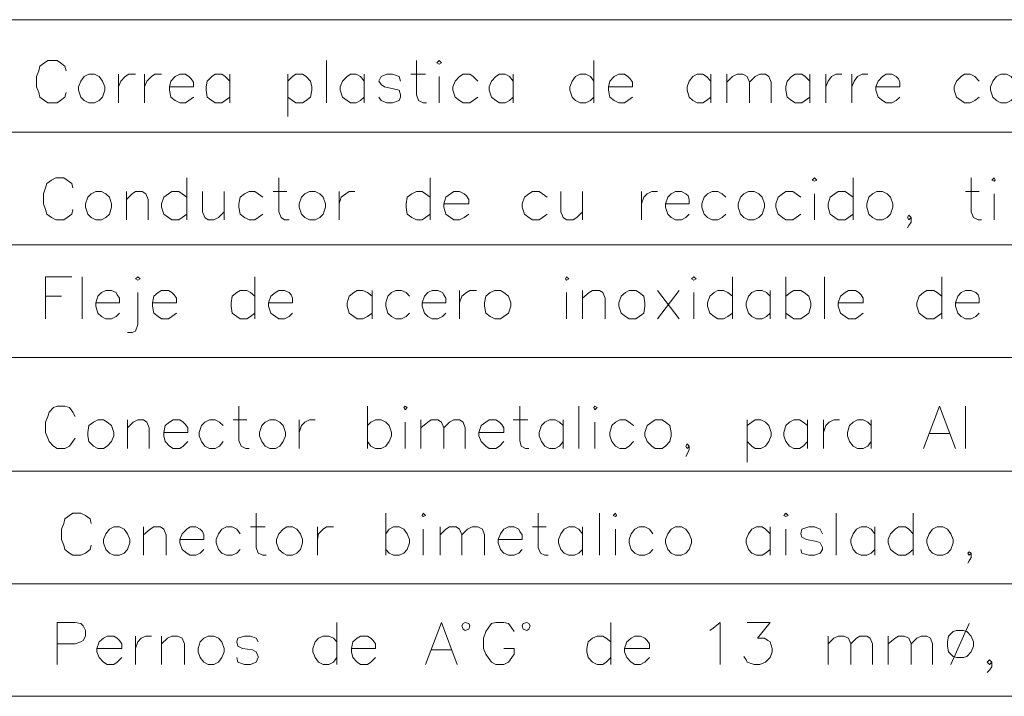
# Model space of a CAD drawing. Header units: millimetres. Extents: x 7 to 3083, y -677 to 294.
# Tile 166 of 256: x 1328 to 1364, y 72 to 97. Entities that reach past the tile are written whole.
import ezdxf

# ---------------------------------------------------------------- set-up
doc = ezdxf.new("R2010")
doc.units = ezdxf.units.MM
doc.layers.add('DGE_CONTORNOS', color=7, linetype='Continuous', lineweight=0)
doc.layers.add('DGE_DATOS', color=7, linetype='Continuous', lineweight=0)

# ---------------------------------------------------------------- blocks, each defined once
blk = doc.blocks.new('DGE_BT_005')
at = {"layer": 'DGE_CONTORNOS', "lineweight": 5}
for points in [[(23.5797, 97.141), (201.9723, 97.141)], [(23.5797, 92.95), (201.9723, 92.95)], [(23.5797, 88.759), (201.9723, 88.759)], [(23.5797, 84.568), (201.9723, 84.568)], [(23.5797, 80.3347), (201.9723, 80.3347)], [(23.5797, 76.1437), (201.9723, 76.1437)], [(23.5797, 71.9527), (201.9723, 71.9527)]]:
    blk.add_lwpolyline(points, dxfattribs=at)
at = {"layer": 'DGE_CONTORNOS', "lineweight": 13}
for points in [[(49.2337, 95.236), (49.1913, 95.4054), (49.022, 95.5324), (48.895, 95.617), (48.5563, 95.617), (48.4293, 95.5324), (48.26, 95.4054), (48.2177, 95.236), (48.133, 95.0243), (48.133, 94.6434), (48.2177, 94.4317), (48.26, 94.2624), (48.4293, 94.1354), (48.5563, 94.0507), (48.895, 94.0507), (49.022, 94.1354), (49.1913, 94.2624), (49.2337, 94.4317)], [(58.928, 95.617), (58.928, 94.0507)], [(62.2723, 95.617), (62.2723, 94.347), (62.357, 94.1354), (62.5263, 94.0507), (62.6533, 94.0507)], [(63.0343, 95.5324), (63.119, 95.617), (63.2037, 95.5324), (63.119, 95.49), (63.0343, 95.5324)], [(68.8763, 95.617), (68.8763, 94.0507)], [(50.0803, 95.109), (49.911, 95.0243), (49.784, 94.855), (49.6993, 94.6434), (49.6993, 94.5164), (49.784, 94.2624), (49.911, 94.1354), (50.0803, 94.0507), (50.292, 94.0507), (50.4613, 94.1354), (50.5883, 94.2624), (50.673, 94.5164), (50.673, 94.6434), (50.5883, 94.855), (50.4613, 95.0243), (50.292, 95.109), (50.0803, 95.109)], [(51.181, 95.109), (51.181, 94.0507)], [(51.181, 94.6434), (51.2657, 94.855), (51.435, 95.0243), (51.562, 95.109), (51.816, 95.109)], [(52.1547, 95.109), (52.1547, 94.0507)], [(52.1547, 94.6434), (52.2393, 94.855), (52.4087, 95.0243), (52.5357, 95.109), (52.7897, 95.109)], [(53.086, 94.6434), (53.975, 94.6434), (53.975, 94.8127), (53.8903, 94.9397), (53.8057, 95.0243), (53.6787, 95.109), (53.467, 95.109), (53.2977, 95.0243), (53.1283, 94.855), (53.086, 94.6434), (53.086, 94.5164), (53.1283, 94.2624), (53.2977, 94.1354), (53.467, 94.0507), (53.6787, 94.0507), (53.8057, 94.1354), (53.975, 94.2624)], [(55.3297, 94.855), (55.1603, 95.0243), (55.0333, 95.109), (54.7793, 95.109), (54.6523, 95.0243), (54.483, 94.855), (54.4407, 94.6434), (54.4407, 94.5164), (54.483, 94.2624), (54.6523, 94.1354), (54.7793, 94.0507), (55.0333, 94.0507), (55.1603, 94.1354), (55.3297, 94.2624)], [(55.3297, 95.109), (55.3297, 94.0507)], [(57.4887, 95.109), (57.4887, 93.5427)], [(57.4887, 94.855), (57.658, 95.0243), (57.785, 95.109), (58.039, 95.109), (58.166, 95.0243), (58.3353, 94.855), (58.3777, 94.6434), (58.3777, 94.5164), (58.3353, 94.2624), (58.166, 94.1354), (58.039, 94.0507), (57.785, 94.0507), (57.658, 94.1354), (57.4887, 94.2624)], [(60.325, 94.855), (60.198, 95.0243), (60.0287, 95.109), (59.817, 95.109), (59.69, 95.0243), (59.5207, 94.855), (59.436, 94.6434), (59.436, 94.5164), (59.5207, 94.2624), (59.69, 94.1354), (59.817, 94.0507), (60.0287, 94.0507), (60.198, 94.1354), (60.325, 94.2624)], [(60.325, 95.109), (60.325, 94.0507)], [(61.6797, 94.855), (61.6373, 95.0243), (61.3833, 95.109), (61.1717, 95.109), (60.96, 95.0243), (60.8753, 94.855), (60.96, 94.728), (61.087, 94.6434), (61.468, 94.5587), (61.6373, 94.5164), (61.6797, 94.347), (61.6797, 94.2624), (61.6373, 94.1354), (61.3833, 94.0507), (61.1717, 94.0507), (60.96, 94.1354), (60.8753, 94.2624)], [(62.0607, 95.109), (62.611, 95.109)], [(63.119, 95.0243), (63.119, 94.0507)], [(64.5583, 94.855), (64.389, 95.0243), (64.262, 95.109), (64.008, 95.109), (63.881, 95.0243), (63.7117, 94.855), (63.627, 94.6434), (63.627, 94.5164), (63.7117, 94.2624), (63.881, 94.1354), (64.008, 94.0507), (64.262, 94.0507), (64.389, 94.1354), (64.5583, 94.2624)], [(65.8707, 94.855), (65.7437, 95.0243), (65.5743, 95.109), (65.3627, 95.109), (65.2357, 95.0243), (65.0663, 94.855), (64.9817, 94.6434), (64.9817, 94.5164), (65.0663, 94.2624), (65.2357, 94.1354), (65.3627, 94.0507), (65.5743, 94.0507), (65.7437, 94.1354), (65.8707, 94.2624)], [(65.8707, 95.109), (65.8707, 94.0507)], [(68.8763, 94.855), (68.7493, 95.0243), (68.58, 95.109), (68.3683, 95.109), (68.199, 95.0243), (68.072, 94.855), (67.9873, 94.6434), (67.9873, 94.5164), (68.072, 94.2624), (68.199, 94.1354), (68.3683, 94.0507), (68.58, 94.0507), (68.7493, 94.1354), (68.8763, 94.2624)], [(69.4267, 94.6434), (70.3157, 94.6434), (70.3157, 94.8127), (70.231, 94.9397), (70.1463, 95.0243), (70.0193, 95.109), (69.8077, 95.109), (69.6383, 95.0243), (69.469, 94.855), (69.4267, 94.6434), (69.4267, 94.5164), (69.469, 94.2624), (69.6383, 94.1354), (69.8077, 94.0507), (70.0193, 94.0507), (70.1463, 94.1354), (70.3157, 94.2624)], [(73.2367, 94.855), (73.0673, 95.0243), (72.9403, 95.109), (72.7287, 95.109), (72.5593, 95.0243), (72.4323, 94.855), (72.3477, 94.6434), (72.3477, 94.5164), (72.4323, 94.2624), (72.5593, 94.1354), (72.7287, 94.0507), (72.9403, 94.0507), (73.0673, 94.1354), (73.2367, 94.2624)], [(73.2367, 95.109), (73.2367, 94.0507)], [(73.8293, 95.109), (73.8293, 94.0507)], [(73.8293, 94.8127), (74.041, 95.0243), (74.2103, 95.109), (74.422, 95.109), (74.5913, 95.0243), (74.676, 94.8127), (74.676, 94.0507)], [(74.676, 94.8127), (74.8877, 95.0243), (75.057, 95.109), (75.2687, 95.109), (75.3957, 95.0243), (75.4803, 94.8127), (75.4803, 94.0507)], [(76.9197, 94.855), (76.7503, 95.0243), (76.6233, 95.109), (76.3693, 95.109), (76.2423, 95.0243), (76.073, 94.855), (76.0307, 94.6434), (76.0307, 94.5164), (76.073, 94.2624), (76.2423, 94.1354), (76.3693, 94.0507), (76.6233, 94.0507), (76.7503, 94.1354), (76.9197, 94.2624)], [(76.9197, 95.109), (76.9197, 94.0507)], [(77.5123, 95.109), (77.5123, 94.0507)], [(77.5123, 94.6434), (77.597, 94.855), (77.724, 95.0243), (77.8933, 95.109), (78.105, 95.109)], [(78.486, 95.109), (78.486, 94.0507)], [(78.486, 94.6434), (78.5707, 94.855), (78.6977, 95.0243), (78.867, 95.109), (79.0787, 95.109)], [(79.375, 94.6434), (80.264, 94.6434), (80.264, 94.8127), (80.2217, 94.9397), (80.137, 95.0243), (79.9677, 95.109), (79.756, 95.109), (79.629, 95.0243), (79.4597, 94.855), (79.375, 94.6434), (79.375, 94.5164), (79.4597, 94.2624), (79.629, 94.1354), (79.756, 94.0507), (79.9677, 94.0507), (80.137, 94.1354), (80.264, 94.2624)], [(83.2273, 94.855), (83.058, 95.0243), (82.8887, 95.109), (82.677, 95.109), (82.55, 95.0243), (82.3807, 94.855), (82.296, 94.6434), (82.296, 94.5164), (82.3807, 94.2624), (82.55, 94.1354), (82.677, 94.0507), (82.8887, 94.0507), (83.058, 94.1354), (83.2273, 94.2624)], [(84.0317, 95.109), (83.8623, 95.0243), (83.7353, 94.855), (83.6507, 94.6434), (83.6507, 94.5164), (83.7353, 94.2624), (83.8623, 94.1354), (84.0317, 94.0507), (84.2433, 94.0507), (84.4127, 94.1354), (84.5397, 94.2624), (84.6243, 94.5164), (84.6243, 94.6434), (84.5397, 94.855), (84.4127, 95.0243), (84.2433, 95.109), (84.0317, 95.109)], [(49.4877, 90.8757), (49.4453, 91.045), (49.276, 91.172), (49.149, 91.2567), (48.8527, 91.2567), (48.6833, 91.172), (48.514, 91.045), (48.4717, 90.8757), (48.387, 90.664), (48.387, 90.283), (48.4717, 90.0714), (48.514, 89.902), (48.6833, 89.775), (48.8527, 89.6903), (49.149, 89.6903), (49.276, 89.775), (49.4453, 89.902), (49.4877, 90.0714)], [(53.721, 91.2567), (53.721, 89.6903)], [(57.15, 91.2567), (57.15, 89.9867), (57.2347, 89.775), (57.3617, 89.6903), (57.531, 89.6903)], [(62.7803, 91.2567), (62.7803, 89.6903)], [(77.0043, 91.172), (77.089, 91.2567), (77.1737, 91.172), (77.089, 91.1297), (77.0043, 91.172)], [(78.5283, 91.2567), (78.5283, 89.6903)], [(82.931, 91.2567), (82.931, 89.9867), (83.0157, 89.775), (83.185, 89.6903), (83.312, 89.6903)], [(83.693, 91.172), (83.7777, 91.2567), (83.82, 91.172), (83.7777, 91.1297), (83.693, 91.172)], [(50.3343, 90.7487), (50.165, 90.664), (50.038, 90.537), (49.9533, 90.283), (49.9533, 90.156), (50.038, 89.902), (50.165, 89.775), (50.3343, 89.6903), (50.546, 89.6903), (50.7153, 89.775), (50.8423, 89.902), (50.927, 90.156), (50.927, 90.283), (50.8423, 90.537), (50.7153, 90.664), (50.546, 90.7487), (50.3343, 90.7487)], [(51.4773, 90.7487), (51.4773, 89.6903)], [(51.4773, 90.4524), (51.689, 90.664), (51.816, 90.7487), (52.07, 90.7487), (52.197, 90.664), (52.2817, 90.4524), (52.2817, 89.6903)], [(53.721, 90.537), (53.5517, 90.664), (53.4247, 90.7487), (53.1707, 90.7487), (53.0437, 90.664), (52.8743, 90.537), (52.7897, 90.283), (52.7897, 90.156), (52.8743, 89.902), (53.0437, 89.775), (53.1707, 89.6903), (53.4247, 89.6903), (53.5517, 89.775), (53.721, 89.902)], [(54.3137, 90.7487), (54.3137, 89.9867), (54.3983, 89.775), (54.5253, 89.6903), (54.737, 89.6903), (54.9063, 89.775), (55.118, 89.9867)], [(55.118, 90.7487), (55.118, 89.6903)], [(56.5573, 90.537), (56.388, 90.664), (56.261, 90.7487), (56.0493, 90.7487), (55.88, 90.664), (55.7107, 90.537), (55.6683, 90.283), (55.6683, 90.156), (55.7107, 89.902), (55.88, 89.775), (56.0493, 89.6903), (56.261, 89.6903), (56.388, 89.775), (56.5573, 89.902)], [(56.9383, 90.7487), (57.4463, 90.7487)], [(58.293, 90.7487), (58.1237, 90.664), (57.9967, 90.537), (57.912, 90.283), (57.912, 90.156), (57.9967, 89.902), (58.1237, 89.775), (58.293, 89.6903), (58.5047, 89.6903), (58.674, 89.775), (58.801, 89.902), (58.8857, 90.156), (58.8857, 90.283), (58.801, 90.537), (58.674, 90.664), (58.5047, 90.7487), (58.293, 90.7487)], [(59.3937, 90.7487), (59.3937, 89.6903)], [(59.3937, 90.283), (59.4783, 90.537), (59.6477, 90.664), (59.7747, 90.7487), (59.9863, 90.7487)], [(62.7803, 90.537), (62.611, 90.664), (62.484, 90.7487), (62.2723, 90.7487), (62.103, 90.664), (61.9337, 90.537), (61.8913, 90.283), (61.8913, 90.156), (61.9337, 89.902), (62.103, 89.775), (62.2723, 89.6903), (62.484, 89.6903), (62.611, 89.775), (62.7803, 89.902)], [(63.2883, 90.283), (64.2197, 90.283), (64.2197, 90.4524), (64.135, 90.5794), (64.0503, 90.664), (63.881, 90.7487), (63.6693, 90.7487), (63.5423, 90.664), (63.373, 90.537), (63.2883, 90.283), (63.2883, 90.156), (63.373, 89.902), (63.5423, 89.775), (63.6693, 89.6903), (63.881, 89.6903), (64.0503, 89.775), (64.2197, 89.902)], [(67.1407, 90.537), (66.9713, 90.664), (66.8443, 90.7487), (66.5903, 90.7487), (66.4633, 90.664), (66.294, 90.537), (66.2093, 90.283), (66.2093, 90.156), (66.294, 89.902), (66.4633, 89.775), (66.5903, 89.6903), (66.8443, 89.6903), (66.9713, 89.775), (67.1407, 89.902)], [(67.6487, 90.7487), (67.6487, 89.9867), (67.7333, 89.775), (67.8603, 89.6903), (68.1143, 89.6903), (68.2413, 89.775), (68.453, 89.9867)], [(68.453, 90.7487), (68.453, 89.6903)], [(70.6543, 90.7487), (70.6543, 89.6903)], [(70.6543, 90.283), (70.739, 90.537), (70.866, 90.664), (71.0353, 90.7487), (71.247, 90.7487)], [(71.5433, 90.283), (72.4323, 90.283), (72.4323, 90.4524), (72.39, 90.5794), (72.3053, 90.664), (72.136, 90.7487), (71.9243, 90.7487), (71.755, 90.664), (71.628, 90.537), (71.5433, 90.283), (71.5433, 90.156), (71.628, 89.902), (71.755, 89.775), (71.9243, 89.6903), (72.136, 89.6903), (72.3053, 89.775), (72.4323, 89.902)], [(73.787, 90.537), (73.66, 90.664), (73.4907, 90.7487), (73.279, 90.7487), (73.1097, 90.664), (72.9827, 90.537), (72.898, 90.283), (72.898, 90.156), (72.9827, 89.902), (73.1097, 89.775), (73.279, 89.6903), (73.4907, 89.6903), (73.66, 89.775), (73.787, 89.902)], [(74.6337, 90.7487), (74.4643, 90.664), (74.3373, 90.537), (74.2527, 90.283), (74.2527, 90.156), (74.3373, 89.902), (74.4643, 89.775), (74.6337, 89.6903), (74.8453, 89.6903), (75.0147, 89.775), (75.1417, 89.902), (75.2263, 90.156), (75.2263, 90.283), (75.1417, 90.537), (75.0147, 90.664), (74.8453, 90.7487), (74.6337, 90.7487)], [(76.581, 90.537), (76.4117, 90.664), (76.2847, 90.7487), (76.0307, 90.7487), (75.9037, 90.664), (75.7343, 90.537), (75.6497, 90.283), (75.6497, 90.156), (75.7343, 89.902), (75.9037, 89.775), (76.0307, 89.6903), (76.2847, 89.6903), (76.4117, 89.775), (76.581, 89.902)], [(77.089, 90.664), (77.089, 89.6903)], [(78.5283, 90.537), (78.359, 90.664), (78.232, 90.7487), (77.978, 90.7487), (77.851, 90.664), (77.6817, 90.537), (77.597, 90.283), (77.597, 90.156), (77.6817, 89.902), (77.851, 89.775), (77.978, 89.6903), (78.232, 89.6903), (78.359, 89.775), (78.5283, 89.902)], [(79.4173, 90.7487), (79.248, 90.664), (79.121, 90.537), (79.0363, 90.283), (79.0363, 90.156), (79.121, 89.902), (79.248, 89.775), (79.4173, 89.6903), (79.629, 89.6903), (79.7983, 89.775), (79.9253, 89.902), (80.01, 90.156), (80.01, 90.283), (79.9253, 90.537), (79.7983, 90.664), (79.629, 90.7487), (79.4173, 90.7487)], [(82.7193, 90.7487), (83.2273, 90.7487)], [(83.7777, 90.664), (83.7777, 89.6903)], [(80.6873, 89.775), (80.6027, 89.8597), (80.5603, 89.775), (80.6027, 89.6903), (80.6873, 89.775), (80.6873, 89.6057), (80.6027, 89.4787), (80.5603, 89.394)], [(48.4717, 86.0074), (48.4717, 87.5737), (49.4453, 87.5737)], [(49.8263, 87.5737), (49.8263, 86.0074)], [(51.816, 87.489), (51.9007, 87.5737), (51.9853, 87.489), (51.9007, 87.4467), (51.816, 87.489)], [(56.261, 87.5737), (56.261, 86.0074)], [(67.818, 87.489), (67.8603, 87.5737), (67.945, 87.489), (67.8603, 87.4467), (67.818, 87.489)], [(72.517, 87.489), (72.6017, 87.5737), (72.6863, 87.489), (72.6017, 87.4467), (72.517, 87.489)], [(74.041, 87.5737), (74.041, 86.0074)], [(76.0307, 87.5737), (76.0307, 86.0074)], [(77.47, 87.5737), (77.47, 86.0074)], [(81.8303, 87.5737), (81.8303, 86.0074)], [(50.3343, 86.6), (51.2233, 86.6), (51.2233, 86.7694), (51.1387, 86.8964), (51.0963, 86.981), (50.927, 87.0657), (50.7153, 87.0657), (50.546, 86.981), (50.419, 86.854), (50.3343, 86.6), (50.3343, 86.473), (50.419, 86.219), (50.546, 86.092), (50.7153, 86.0074), (50.927, 86.0074), (51.0963, 86.092), (51.2233, 86.219)], [(51.9007, 86.981), (51.9007, 85.7957), (51.816, 85.5417), (51.689, 85.4994), (51.5197, 85.4994)], [(52.451, 86.6), (53.34, 86.6), (53.34, 86.7694), (53.2553, 86.8964), (53.1707, 86.981), (53.0437, 87.0657), (52.7897, 87.0657), (52.6627, 86.981), (52.4933, 86.854), (52.451, 86.6), (52.451, 86.473), (52.4933, 86.219), (52.6627, 86.092), (52.7897, 86.0074), (53.0437, 86.0074), (53.1707, 86.092), (53.34, 86.219)], [(56.261, 86.854), (56.0917, 86.981), (55.9647, 87.0657), (55.7107, 87.0657), (55.5837, 86.981), (55.4143, 86.854), (55.372, 86.6), (55.372, 86.473), (55.4143, 86.219), (55.5837, 86.092), (55.7107, 86.0074), (55.9647, 86.0074), (56.0917, 86.092), (56.261, 86.219)], [(56.769, 86.6), (57.658, 86.6), (57.658, 86.7694), (57.6157, 86.8964), (57.531, 86.981), (57.3617, 87.0657), (57.15, 87.0657), (57.023, 86.981), (56.8537, 86.854), (56.769, 86.6), (56.769, 86.473), (56.8537, 86.219), (57.023, 86.092), (57.15, 86.0074), (57.3617, 86.0074), (57.531, 86.092), (57.658, 86.219)], [(60.6213, 86.854), (60.452, 86.981), (60.2827, 87.0657), (60.071, 87.0657), (59.944, 86.981), (59.7747, 86.854), (59.69, 86.6), (59.69, 86.473), (59.7747, 86.219), (59.944, 86.092), (60.071, 86.0074), (60.2827, 86.0074), (60.452, 86.092), (60.6213, 86.219)], [(60.6213, 87.0657), (60.6213, 86.0074)], [(62.0183, 86.854), (61.8913, 86.981), (61.722, 87.0657), (61.5103, 87.0657), (61.341, 86.981), (61.214, 86.854), (61.1293, 86.6), (61.1293, 86.473), (61.214, 86.219), (61.341, 86.092), (61.5103, 86.0074), (61.722, 86.0074), (61.8913, 86.092), (62.0183, 86.219)], [(62.484, 86.6), (63.373, 86.6), (63.373, 86.7694), (63.2883, 86.8964), (63.246, 86.981), (63.0767, 87.0657), (62.865, 87.0657), (62.6957, 86.981), (62.5687, 86.854), (62.484, 86.6), (62.484, 86.473), (62.5687, 86.219), (62.6957, 86.092), (62.865, 86.0074), (63.0767, 86.0074), (63.246, 86.092), (63.373, 86.219)], [(63.881, 87.0657), (63.881, 86.0074)], [(63.881, 86.6), (63.9657, 86.854), (64.135, 86.981), (64.262, 87.0657), (64.516, 87.0657)], [(65.1933, 87.0657), (65.024, 86.981), (64.8547, 86.854), (64.8123, 86.6), (64.8123, 86.473), (64.8547, 86.219), (65.024, 86.092), (65.1933, 86.0074), (65.405, 86.0074), (65.532, 86.092), (65.7013, 86.219), (65.786, 86.473), (65.786, 86.6), (65.7013, 86.854), (65.532, 86.981), (65.405, 87.0657), (65.1933, 87.0657)], [(67.8603, 86.981), (67.8603, 86.0074)], [(68.453, 87.0657), (68.453, 86.0074)], [(68.453, 86.7694), (68.707, 86.981), (68.834, 87.0657), (69.088, 87.0657), (69.215, 86.981), (69.2997, 86.7694), (69.2997, 86.0074)], [(70.1887, 87.0657), (70.0617, 86.981), (69.8923, 86.854), (69.8077, 86.6), (69.8077, 86.473), (69.8923, 86.219), (70.0617, 86.092), (70.1887, 86.0074), (70.4427, 86.0074), (70.5697, 86.092), (70.739, 86.219), (70.7813, 86.473), (70.7813, 86.6), (70.739, 86.854), (70.5697, 86.981), (70.4427, 87.0657), (70.1887, 87.0657)], [(71.247, 87.0657), (72.0513, 86.0074)], [(72.0513, 87.0657), (71.247, 86.0074)], [(72.6017, 86.981), (72.6017, 86.0074)], [(74.041, 86.854), (73.8717, 86.981), (73.7023, 87.0657), (73.4907, 87.0657), (73.3637, 86.981), (73.1943, 86.854), (73.1097, 86.6), (73.1097, 86.473), (73.1943, 86.219), (73.3637, 86.092), (73.4907, 86.0074), (73.7023, 86.0074), (73.8717, 86.092), (74.041, 86.219)], [(75.438, 86.854), (75.311, 86.981), (75.1417, 87.0657), (74.93, 87.0657), (74.7607, 86.981), (74.6337, 86.854), (74.549, 86.6), (74.549, 86.473), (74.6337, 86.219), (74.7607, 86.092), (74.93, 86.0074), (75.1417, 86.0074), (75.311, 86.092), (75.438, 86.219)], [(75.438, 87.0657), (75.438, 86.0074)], [(76.0307, 86.854), (76.2, 86.981), (76.327, 87.0657), (76.581, 87.0657), (76.708, 86.981), (76.8773, 86.854), (76.962, 86.6), (76.962, 86.473), (76.8773, 86.219), (76.708, 86.092), (76.581, 86.0074), (76.327, 86.0074), (76.2, 86.092), (76.0307, 86.219)], [(77.978, 86.6), (78.9093, 86.6), (78.9093, 86.7694), (78.8247, 86.8964), (78.74, 86.981), (78.613, 87.0657), (78.359, 87.0657), (78.232, 86.981), (78.0627, 86.854), (77.978, 86.6), (77.978, 86.473), (78.0627, 86.219), (78.232, 86.092), (78.359, 86.0074), (78.613, 86.0074), (78.74, 86.092), (78.9093, 86.219)], [(81.8303, 86.854), (81.661, 86.981), (81.534, 87.0657), (81.28, 87.0657), (81.153, 86.981), (80.9837, 86.854), (80.899, 86.6), (80.899, 86.473), (80.9837, 86.219), (81.153, 86.092), (81.28, 86.0074), (81.534, 86.0074), (81.661, 86.092), (81.8303, 86.219)], [(82.3383, 86.6), (83.2273, 86.6), (83.2273, 86.7694), (83.185, 86.8964), (83.1003, 86.981), (82.931, 87.0657), (82.7193, 87.0657), (82.55, 86.981), (82.423, 86.854), (82.3383, 86.6), (82.3383, 86.473), (82.423, 86.219), (82.55, 86.092), (82.7193, 86.0074), (82.931, 86.0074), (83.1003, 86.092), (83.2273, 86.219)], [(48.4717, 86.854), (49.0643, 86.854)], [(49.5723, 82.3667), (49.4877, 82.536), (49.3607, 82.7054), (49.1913, 82.7477), (48.895, 82.7477), (48.768, 82.7054), (48.5987, 82.536), (48.5563, 82.3667), (48.4717, 82.155), (48.4717, 81.774), (48.5563, 81.5624), (48.5987, 81.4354), (48.768, 81.266), (48.895, 81.1814), (49.1913, 81.1814), (49.3607, 81.266), (49.4877, 81.4354), (49.5723, 81.5624)], [(55.6683, 82.7477), (55.6683, 81.4777), (55.753, 81.266), (55.9223, 81.1814), (56.0493, 81.1814)], [(60.452, 82.7477), (60.452, 81.1814)], [(61.8067, 82.7054), (61.849, 82.7477), (61.9337, 82.7054), (61.849, 82.6207), (61.8067, 82.7054)], [(66.1247, 82.7477), (66.1247, 81.4777), (66.167, 81.266), (66.3363, 81.1814), (66.4633, 81.1814)], [(68.326, 82.7477), (68.326, 81.1814)], [(68.8763, 82.7054), (68.9187, 82.7477), (69.0033, 82.7054), (68.9187, 82.6207), (68.8763, 82.7054)], [(81.153, 81.1814), (81.7457, 82.7477), (82.3383, 81.1814)], [(82.7193, 82.7477), (82.7193, 81.1814)], [(50.419, 82.2397), (50.2497, 82.155), (50.0803, 82.028), (50.038, 81.774), (50.038, 81.647), (50.0803, 81.4354), (50.2497, 81.266), (50.419, 81.1814), (50.6307, 81.1814), (50.7577, 81.266), (50.927, 81.4354), (51.0117, 81.647), (51.0117, 81.774), (50.927, 82.028), (50.7577, 82.155), (50.6307, 82.2397), (50.419, 82.2397)], [(51.5197, 82.2397), (51.5197, 81.1814)], [(51.5197, 81.9434), (51.7313, 82.155), (51.9007, 82.2397), (52.1123, 82.2397), (52.2393, 82.155), (52.324, 81.9434), (52.324, 81.1814)], [(52.8743, 81.774), (53.7633, 81.774), (53.7633, 81.9434), (53.6787, 82.0704), (53.594, 82.155), (53.467, 82.2397), (53.213, 82.2397), (53.086, 82.155), (52.9167, 82.028), (52.8743, 81.774), (52.8743, 81.647), (52.9167, 81.4354), (53.086, 81.266), (53.213, 81.1814), (53.467, 81.1814), (53.594, 81.266), (53.7633, 81.4354)], [(55.0757, 82.028), (54.9487, 82.155), (54.7793, 82.2397), (54.5677, 82.2397), (54.3983, 82.155), (54.2713, 82.028), (54.1867, 81.774), (54.1867, 81.647), (54.2713, 81.4354), (54.3983, 81.266), (54.5677, 81.1814), (54.7793, 81.1814), (54.9487, 81.266), (55.0757, 81.4354)], [(55.4567, 82.2397), (55.9647, 82.2397)], [(56.8113, 82.2397), (56.642, 82.155), (56.515, 82.028), (56.4303, 81.774), (56.4303, 81.647), (56.515, 81.4354), (56.642, 81.266), (56.8113, 81.1814), (57.023, 81.1814), (57.1923, 81.266), (57.3193, 81.4354), (57.404, 81.647), (57.404, 81.774), (57.3193, 82.028), (57.1923, 82.155), (57.023, 82.2397), (56.8113, 82.2397)], [(57.912, 82.2397), (57.912, 81.1814)], [(57.912, 81.774), (57.9967, 82.028), (58.1237, 82.155), (58.293, 82.2397), (58.5047, 82.2397)], [(60.452, 82.028), (60.579, 82.155), (60.7483, 82.2397), (60.96, 82.2397), (61.1293, 82.155), (61.2563, 82.028), (61.341, 81.774), (61.341, 81.647), (61.2563, 81.4354), (61.1293, 81.266), (60.96, 81.1814), (60.7483, 81.1814), (60.579, 81.266), (60.452, 81.4354)], [(61.849, 82.155), (61.849, 81.1814)], [(62.4417, 82.2397), (62.4417, 81.1814)], [(62.4417, 81.9434), (62.6957, 82.155), (62.8227, 82.2397), (63.0767, 82.2397), (63.2037, 82.155), (63.2883, 81.9434), (63.2883, 81.1814)], [(63.2883, 81.9434), (63.5, 82.155), (63.6693, 82.2397), (63.881, 82.2397), (64.008, 82.155), (64.0927, 81.9434), (64.0927, 81.1814)], [(64.6007, 81.774), (65.532, 81.774), (65.532, 81.9434), (65.4473, 82.0704), (65.3627, 82.155), (65.2357, 82.2397), (64.9817, 82.2397), (64.8547, 82.155), (64.6853, 82.028), (64.6007, 81.774), (64.6007, 81.647), (64.6853, 81.4354), (64.8547, 81.266), (64.9817, 81.1814), (65.2357, 81.1814), (65.3627, 81.266), (65.532, 81.4354)], [(65.8707, 82.2397), (66.421, 82.2397)], [(67.7333, 82.028), (67.6063, 82.155), (67.437, 82.2397), (67.2253, 82.2397), (67.056, 82.155), (66.929, 82.028), (66.8443, 81.774), (66.8443, 81.647), (66.929, 81.4354), (67.056, 81.266), (67.2253, 81.1814), (67.437, 81.1814), (67.6063, 81.266), (67.7333, 81.4354)], [(67.7333, 82.2397), (67.7333, 81.1814)], [(68.9187, 82.155), (68.9187, 81.1814)], [(70.358, 82.028), (70.1887, 82.155), (70.0617, 82.2397), (69.85, 82.2397), (69.6807, 82.155), (69.5537, 82.028), (69.469, 81.774), (69.469, 81.647), (69.5537, 81.4354), (69.6807, 81.266), (69.85, 81.1814), (70.0617, 81.1814), (70.1887, 81.266), (70.358, 81.4354)], [(71.1623, 82.2397), (71.0353, 82.155), (70.866, 82.028), (70.7813, 81.774), (70.7813, 81.647), (70.866, 81.4354), (71.0353, 81.266), (71.1623, 81.1814), (71.4163, 81.1814), (71.5433, 81.266), (71.7127, 81.4354), (71.755, 81.647), (71.755, 81.774), (71.7127, 82.028), (71.5433, 82.155), (71.4163, 82.2397), (71.1623, 82.2397)], [(74.5913, 82.2397), (74.5913, 80.6734)], [(74.5913, 82.028), (74.7607, 82.155), (74.8877, 82.2397), (75.0993, 82.2397), (75.2687, 82.155), (75.3957, 82.028), (75.4803, 81.774), (75.4803, 81.647), (75.3957, 81.4354), (75.2687, 81.266), (75.0993, 81.1814), (74.8877, 81.1814), (74.7607, 81.266), (74.5913, 81.4354)], [(76.835, 82.028), (76.6657, 82.155), (76.5387, 82.2397), (76.327, 82.2397), (76.1577, 82.155), (76.0307, 82.028), (75.946, 81.774), (75.946, 81.647), (76.0307, 81.4354), (76.1577, 81.266), (76.327, 81.1814), (76.5387, 81.1814), (76.6657, 81.266), (76.835, 81.4354)], [(76.835, 82.2397), (76.835, 81.1814)], [(77.4277, 82.2397), (77.4277, 81.1814)], [(77.4277, 81.774), (77.5123, 82.028), (77.6393, 82.155), (77.8087, 82.2397), (78.0203, 82.2397)], [(79.2057, 82.028), (79.0787, 82.155), (78.9093, 82.2397), (78.6977, 82.2397), (78.5283, 82.155), (78.4013, 82.028), (78.3167, 81.774), (78.3167, 81.647), (78.4013, 81.4354), (78.5283, 81.266), (78.6977, 81.1814), (78.9093, 81.1814), (79.0787, 81.266), (79.2057, 81.4354)], [(79.2057, 82.2397), (79.2057, 81.1814)], [(81.3647, 81.7317), (82.1267, 81.7317)], [(72.4323, 81.266), (72.3477, 81.3507), (72.3053, 81.266), (72.3477, 81.1814), (72.4323, 81.266), (72.4323, 81.139), (72.3477, 80.9697), (72.3053, 80.885)], [(50.165, 78.3874), (50.1227, 78.5567), (49.9533, 78.6837), (49.784, 78.7684), (49.4877, 78.7684), (49.3607, 78.6837), (49.1913, 78.5567), (49.149, 78.3874), (49.0643, 78.1757), (49.0643, 77.7947), (49.149, 77.583), (49.1913, 77.4137), (49.3607, 77.2867), (49.4877, 77.202), (49.784, 77.202), (49.9533, 77.2867), (50.1227, 77.4137), (50.165, 77.583)], [(56.3033, 78.7684), (56.3033, 77.4984), (56.388, 77.2867), (56.5573, 77.202), (56.6843, 77.202)], [(61.1293, 78.7684), (61.1293, 77.202)], [(62.484, 78.6837), (62.5263, 78.7684), (62.611, 78.6837), (62.5263, 78.6414), (62.484, 78.6837)], [(66.802, 78.7684), (66.802, 77.4984), (66.8867, 77.2867), (67.056, 77.202), (67.183, 77.202)], [(69.088, 78.7684), (69.088, 77.202)], [(69.596, 78.6837), (69.6807, 78.7684), (69.723, 78.6837), (69.6807, 78.6414), (69.596, 78.6837)], [(75.946, 78.6837), (76.0307, 78.7684), (76.1153, 78.6837), (76.0307, 78.6414), (75.946, 78.6837)], [(77.8933, 78.7684), (77.8933, 77.202)], [(80.772, 78.7684), (80.772, 77.202)], [(51.0117, 78.2604), (50.8423, 78.1757), (50.7153, 78.0064), (50.6307, 77.7947), (50.6307, 77.6677), (50.7153, 77.4137), (50.8423, 77.2867), (51.0117, 77.202), (51.2233, 77.202), (51.3927, 77.2867), (51.5197, 77.4137), (51.6043, 77.6677), (51.6043, 77.7947), (51.5197, 78.0064), (51.3927, 78.1757), (51.2233, 78.2604), (51.0117, 78.2604)], [(52.1123, 78.2604), (52.1123, 77.202)], [(52.1123, 77.964), (52.3663, 78.1757), (52.4933, 78.2604), (52.7473, 78.2604), (52.8743, 78.1757), (52.959, 77.964), (52.959, 77.202)], [(53.467, 77.7947), (54.356, 77.7947), (54.356, 77.964), (54.3137, 78.091), (54.229, 78.1757), (54.0597, 78.2604), (53.848, 78.2604), (53.721, 78.1757), (53.5517, 78.0064), (53.467, 77.7947), (53.467, 77.6677), (53.5517, 77.4137), (53.721, 77.2867), (53.848, 77.202), (54.0597, 77.202), (54.229, 77.2867), (54.356, 77.4137)], [(55.7107, 78.0064), (55.5837, 78.1757), (55.4143, 78.2604), (55.2027, 78.2604), (55.0333, 78.1757), (54.9063, 78.0064), (54.8217, 77.7947), (54.8217, 77.6677), (54.9063, 77.4137), (55.0333, 77.2867), (55.2027, 77.202), (55.4143, 77.202), (55.5837, 77.2867), (55.7107, 77.4137)], [(56.0917, 78.2604), (56.642, 78.2604)], [(57.4463, 78.2604), (57.3193, 78.1757), (57.15, 78.0064), (57.0653, 77.7947), (57.0653, 77.6677), (57.15, 77.4137), (57.3193, 77.2867), (57.4463, 77.202), (57.658, 77.202), (57.8273, 77.2867), (57.9543, 77.4137), (58.039, 77.6677), (58.039, 77.7947), (57.9543, 78.0064), (57.8273, 78.1757), (57.658, 78.2604), (57.4463, 78.2604)], [(58.5893, 78.2604), (58.5893, 77.202)], [(58.5893, 77.7947), (58.6317, 78.0064), (58.801, 78.1757), (58.928, 78.2604), (59.182, 78.2604)], [(61.1293, 78.0064), (61.2563, 78.1757), (61.4257, 78.2604), (61.6373, 78.2604), (61.8067, 78.1757), (61.9337, 78.0064), (62.0183, 77.7947), (62.0183, 77.6677), (61.9337, 77.4137), (61.8067, 77.2867), (61.6373, 77.202), (61.4257, 77.202), (61.2563, 77.2867), (61.1293, 77.4137)], [(62.5263, 78.1757), (62.5263, 77.202)], [(63.1613, 78.2604), (63.1613, 77.202)], [(63.1613, 77.964), (63.373, 78.1757), (63.5, 78.2604), (63.754, 78.2604), (63.881, 78.1757), (63.9657, 77.964), (63.9657, 77.202)], [(63.9657, 77.964), (64.1773, 78.1757), (64.3467, 78.2604), (64.5583, 78.2604), (64.7277, 78.1757), (64.8123, 77.964), (64.8123, 77.202)], [(65.3203, 77.7947), (66.2093, 77.7947), (66.2093, 77.964), (66.1247, 78.091), (66.0823, 78.1757), (65.913, 78.2604), (65.7013, 78.2604), (65.532, 78.1757), (65.405, 78.0064), (65.3203, 77.7947), (65.3203, 77.6677), (65.405, 77.4137), (65.532, 77.2867), (65.7013, 77.202), (65.913, 77.202), (66.0823, 77.2867), (66.2093, 77.4137)], [(66.5903, 78.2604), (67.0983, 78.2604)], [(68.453, 78.0064), (68.326, 78.1757), (68.1567, 78.2604), (67.945, 78.2604), (67.7757, 78.1757), (67.6487, 78.0064), (67.564, 77.7947), (67.564, 77.6677), (67.6487, 77.4137), (67.7757, 77.2867), (67.945, 77.202), (68.1567, 77.202), (68.326, 77.2867), (68.453, 77.4137)], [(68.453, 78.2604), (68.453, 77.202)], [(69.6807, 78.1757), (69.6807, 77.202)], [(71.0777, 78.0064), (70.9507, 78.1757), (70.7813, 78.2604), (70.5697, 78.2604), (70.4003, 78.1757), (70.2733, 78.0064), (70.1887, 77.7947), (70.1887, 77.6677), (70.2733, 77.4137), (70.4003, 77.2867), (70.5697, 77.202), (70.7813, 77.202), (70.9507, 77.2867), (71.0777, 77.4137)], [(71.9243, 78.2604), (71.755, 78.1757), (71.628, 78.0064), (71.5433, 77.7947), (71.5433, 77.6677), (71.628, 77.4137), (71.755, 77.2867), (71.9243, 77.202), (72.136, 77.202), (72.3053, 77.2867), (72.4323, 77.4137), (72.517, 77.6677), (72.517, 77.7947), (72.4323, 78.0064), (72.3053, 78.1757), (72.136, 78.2604), (71.9243, 78.2604)], [(75.438, 78.0064), (75.2687, 78.1757), (75.1417, 78.2604), (74.93, 78.2604), (74.7607, 78.1757), (74.6337, 78.0064), (74.549, 77.7947), (74.549, 77.6677), (74.6337, 77.4137), (74.7607, 77.2867), (74.93, 77.202), (75.1417, 77.202), (75.2687, 77.2867), (75.438, 77.4137)], [(75.438, 78.2604), (75.438, 77.202)], [(76.0307, 78.1757), (76.0307, 77.202)], [(77.3853, 78.0064), (77.3007, 78.1757), (77.089, 78.2604), (76.8773, 78.2604), (76.6233, 78.1757), (76.581, 78.0064), (76.6233, 77.8794), (76.7927, 77.7947), (77.1737, 77.71), (77.3007, 77.6677), (77.3853, 77.4984), (77.3853, 77.4137), (77.3007, 77.2867), (77.089, 77.202), (76.8773, 77.202), (76.6233, 77.2867), (76.581, 77.4137)], [(79.3327, 78.0064), (79.2057, 78.1757), (79.0363, 78.2604), (78.8247, 78.2604), (78.6553, 78.1757), (78.5283, 78.0064), (78.4437, 77.7947), (78.4437, 77.6677), (78.5283, 77.4137), (78.6553, 77.2867), (78.8247, 77.202), (79.0363, 77.202), (79.2057, 77.2867), (79.3327, 77.4137)], [(79.3327, 78.2604), (79.3327, 77.202)], [(80.772, 78.0064), (80.6027, 78.1757), (80.4757, 78.2604), (80.2217, 78.2604), (80.0947, 78.1757), (79.9253, 78.0064), (79.8407, 77.7947), (79.8407, 77.6677), (79.9253, 77.4137), (80.0947, 77.2867), (80.2217, 77.202), (80.4757, 77.202), (80.6027, 77.2867), (80.772, 77.4137)], [(81.661, 78.2604), (81.4917, 78.1757), (81.3647, 78.0064), (81.28, 77.7947), (81.28, 77.6677), (81.3647, 77.4137), (81.4917, 77.2867), (81.661, 77.202), (81.8727, 77.202), (82.042, 77.2867), (82.169, 77.4137), (82.2537, 77.6677), (82.2537, 77.7947), (82.169, 78.0064), (82.042, 78.1757), (81.8727, 78.2604), (81.661, 78.2604)], [(82.931, 77.2867), (82.8463, 77.329), (82.804, 77.2867), (82.8463, 77.202), (82.931, 77.2867), (82.931, 77.1174), (82.8463, 76.9904), (82.804, 76.9057)], [(48.895, 73.138), (48.895, 74.7044), (49.5723, 74.7044), (49.784, 74.662), (49.8687, 74.5774), (49.9533, 74.408), (49.9533, 74.1964), (49.8687, 74.027), (49.784, 73.9847), (49.5723, 73.9), (48.895, 73.9)], [(59.309, 74.7044), (59.309, 73.138)], [(62.611, 73.138), (63.2037, 74.7044), (63.7963, 73.138)], [(64.262, 74.5774), (64.2197, 74.662), (64.0927, 74.7044), (64.008, 74.662), (63.9657, 74.5774), (64.008, 74.4504), (64.0927, 74.408), (64.2197, 74.4504), (64.262, 74.5774)], [(65.913, 74.3657), (65.8283, 74.4927), (65.7013, 74.662), (65.532, 74.7044), (65.2357, 74.7044), (65.0663, 74.662), (64.9393, 74.4927), (64.8547, 74.3657), (64.77, 74.1117), (64.77, 73.7307), (64.8547, 73.519), (64.9393, 73.392), (65.0663, 73.2227), (65.2357, 73.138), (65.532, 73.138), (65.7013, 73.2227), (65.8283, 73.392), (65.913, 73.519), (65.913, 73.7307), (65.532, 73.7307)], [(66.5057, 74.5774), (66.4633, 74.662), (66.3787, 74.7044), (66.2517, 74.662), (66.2093, 74.5774), (66.2517, 74.4504), (66.3787, 74.408), (66.4633, 74.4504), (66.5057, 74.5774)], [(69.5113, 74.7044), (69.5113, 73.138)], [(73.1943, 74.408), (73.3213, 74.4927), (73.5753, 74.7044), (73.5753, 73.138)], [(74.5913, 74.7044), (75.438, 74.7044), (74.9723, 74.1117), (75.2263, 74.1117), (75.3533, 74.027), (75.438, 73.9847), (75.5227, 73.7307), (75.5227, 73.6037), (75.438, 73.392), (75.2687, 73.2227), (75.057, 73.138), (74.8453, 73.138), (74.5913, 73.2227), (74.549, 73.3074), (74.4643, 73.4344)], [(82.3807, 74.408), (82.2537, 74.3657), (82.0843, 74.1964), (82.042, 73.9847), (82.042, 73.8154), (82.0843, 73.6037), (82.2537, 73.4344), (82.3807, 73.392), (82.6347, 73.392), (82.7617, 73.4344), (82.931, 73.6037), (83.0157, 73.8154), (83.0157, 73.9847), (82.931, 74.1964), (82.7617, 74.3657), (82.6347, 74.408), (82.3807, 74.408)], [(82.8463, 74.662), (82.169, 73.138)], [(50.3767, 73.7307), (51.308, 73.7307), (51.308, 73.9), (51.2233, 74.027), (51.1387, 74.1117), (51.0117, 74.1964), (50.7577, 74.1964), (50.6307, 74.1117), (50.4613, 73.9847), (50.3767, 73.7307), (50.3767, 73.6037), (50.4613, 73.392), (50.6307, 73.2227), (50.7577, 73.138), (51.0117, 73.138), (51.1387, 73.2227), (51.308, 73.392)], [(51.816, 74.1964), (51.816, 73.138)], [(51.816, 73.7307), (51.9007, 73.9847), (52.0277, 74.1117), (52.197, 74.1964), (52.4087, 74.1964)], [(52.7897, 74.1964), (52.7897, 73.138)], [(52.7897, 73.9), (53.0013, 74.1117), (53.1707, 74.1964), (53.3823, 74.1964), (53.5517, 74.1117), (53.6363, 73.9), (53.6363, 73.138)], [(54.5253, 74.1964), (54.356, 74.1117), (54.229, 73.9847), (54.1443, 73.7307), (54.1443, 73.6037), (54.229, 73.392), (54.356, 73.2227), (54.5253, 73.138), (54.737, 73.138), (54.9063, 73.2227), (55.0333, 73.392), (55.118, 73.6037), (55.118, 73.7307), (55.0333, 73.9847), (54.9063, 74.1117), (54.737, 74.1964), (54.5253, 74.1964)], [(56.388, 73.9847), (56.3033, 74.1117), (56.0917, 74.1964), (55.88, 74.1964), (55.626, 74.1117), (55.5837, 73.9847), (55.626, 73.8154), (55.7953, 73.7307), (56.1763, 73.6884), (56.3033, 73.6037), (56.388, 73.4344), (56.388, 73.392), (56.3033, 73.2227), (56.0917, 73.138), (55.88, 73.138), (55.626, 73.2227), (55.5837, 73.392)], [(59.309, 73.9847), (59.182, 74.1117), (59.0127, 74.1964), (58.801, 74.1964), (58.6317, 74.1117), (58.5047, 73.9847), (58.42, 73.7307), (58.42, 73.6037), (58.5047, 73.392), (58.6317, 73.2227), (58.801, 73.138), (59.0127, 73.138), (59.182, 73.2227), (59.309, 73.392)], [(59.8593, 73.7307), (60.7483, 73.7307), (60.7483, 73.9), (60.6637, 74.027), (60.579, 74.1117), (60.452, 74.1964), (60.198, 74.1964), (60.071, 74.1117), (59.9017, 73.9847), (59.8593, 73.7307), (59.8593, 73.6037), (59.9017, 73.392), (60.071, 73.2227), (60.198, 73.138), (60.452, 73.138), (60.579, 73.2227), (60.7483, 73.392)], [(69.5113, 73.9847), (69.342, 74.1117), (69.215, 74.1964), (69.0033, 74.1964), (68.834, 74.1117), (68.6647, 73.9847), (68.6223, 73.7307), (68.6223, 73.6037), (68.6647, 73.392), (68.834, 73.2227), (69.0033, 73.138), (69.215, 73.138), (69.342, 73.2227), (69.5113, 73.392)], [(70.0193, 73.7307), (70.9507, 73.7307), (70.9507, 73.9), (70.866, 74.027), (70.7813, 74.1117), (70.612, 74.1964), (70.4003, 74.1964), (70.2733, 74.1117), (70.104, 73.9847), (70.0193, 73.7307), (70.0193, 73.6037), (70.104, 73.392), (70.2733, 73.2227), (70.4003, 73.138), (70.612, 73.138), (70.7813, 73.2227), (70.9507, 73.392)], [(77.597, 74.1964), (77.597, 73.138)], [(77.597, 73.9), (77.8087, 74.1117), (77.978, 74.1964), (78.1897, 74.1964), (78.359, 74.1117), (78.4437, 73.9), (78.4437, 73.138)], [(78.4437, 73.9), (78.6553, 74.1117), (78.7823, 74.1964), (79.0363, 74.1964), (79.1633, 74.1117), (79.248, 73.9), (79.248, 73.138)], [(79.8407, 74.1964), (79.8407, 73.138)], [(79.8407, 73.9), (80.0947, 74.1117), (80.2217, 74.1964), (80.4333, 74.1964), (80.6027, 74.1117), (80.6873, 73.9), (80.6873, 73.138)], [(80.6873, 73.9), (80.899, 74.1117), (81.0683, 74.1964), (81.28, 74.1964), (81.407, 74.1117), (81.4917, 73.9), (81.4917, 73.138)], [(62.8227, 73.6884), (63.5847, 73.6884)], [(83.693, 73.2227), (83.6083, 73.3074), (83.5237, 73.2227), (83.6083, 73.138), (83.693, 73.2227), (83.693, 73.0534), (83.6083, 72.9264), (83.5237, 72.8417)]]:
    blk.add_lwpolyline(points, dxfattribs=at)
at = {"layer": 'DGE_DATOS', "flags": 1}
for tag, p in [('NORMA', (12, -5)), ('LAMINA', (12, -8)), ('PAGINA_PDF', (12, -11))]:
    blk.add_attdef(tag, p, '', height=1.5, dxfattribs=at)

msp = doc.modelspace()

# ---------------------------------------------------------------- block references
msp.add_blockref('DGE_BT_005', (1280, 0))

doc.saveas('drawing.dxf')
